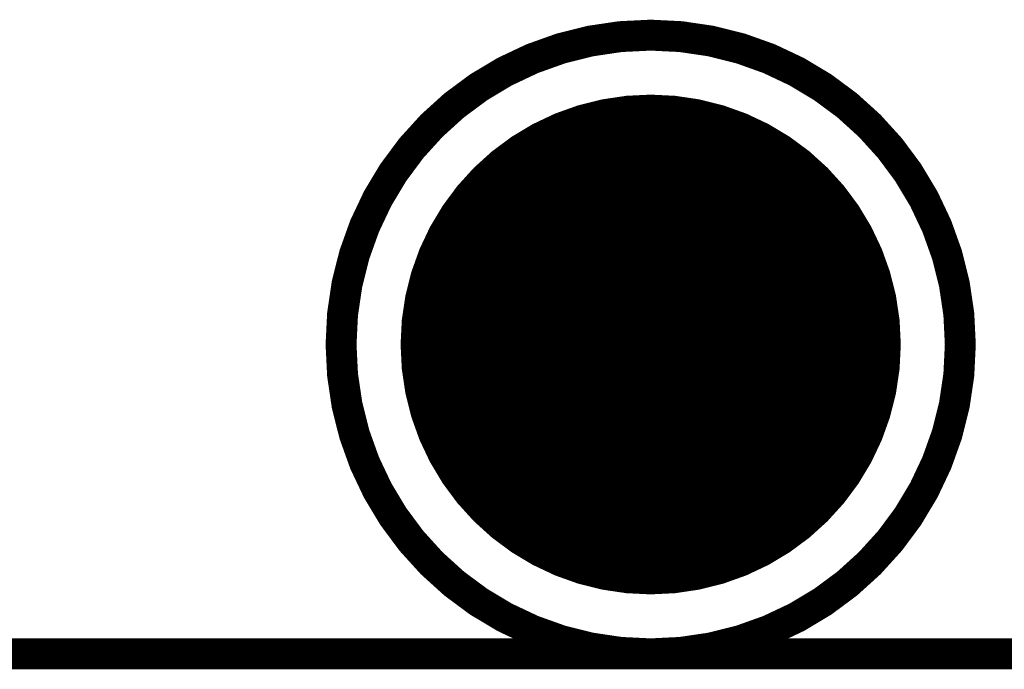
# Model space of a CAD drawing. Header units: millimetres. Extents: x 1.79 to 6.42, y 2.45 to 4.75.
# Tile 2 of 34: x 2.1 to 2.41, y 2.46 to 2.67. Entities that reach past the tile are written whole.
import ezdxf

# ---------------------------------------------------------------- set-up
doc = ezdxf.new("R2010")
doc.units = ezdxf.units.MM
doc.header["$MEASUREMENT"] = 0
for name, color, linetype in [('BottomLayer', 5, 'Continuous'), ('BottomSolder', 6, 'Continuous'), ('MultiLayer', 9, 'Continuous'), ('PadHoleLayer', 156, 'Continuous'), ('TopLayer', 1, 'Continuous'), ('TopOverlay', 2, 'Continuous'), ('TopSolder', 216, 'Continuous')]:
    doc.layers.add(name, color=color, linetype=linetype)

msp = doc.modelspace()

# ---------------------------------------------------------------- linework, layer by layer
at = {"layer": 'BottomLayer', "const_width": 0.07677}
msp.add_lwpolyline([(2.26161, 2.57, 1), (2.33839, 2.57, 1)], format="xyb", close=True, dxfattribs=at)
at = {"layer": 'BottomSolder', "const_width": 0.08077}
msp.add_lwpolyline([(2.25961, 2.57, 1), (2.34039, 2.57, 1)], format="xyb", close=True, dxfattribs=at)
at = {"layer": 'MultiLayer', "const_width": 0.07677}
msp.add_lwpolyline([(2.26161, 2.57, 1), (2.33839, 2.57, 1)], format="xyb", close=True, dxfattribs=at)
at = {"layer": 'PadHoleLayer', "const_width": 0.05906}
msp.add_lwpolyline([(2.27047, 2.57, 1), (2.32953, 2.57, 1)], format="xyb", close=True, dxfattribs=at)
at = {"layer": 'TopLayer', "const_width": 0.07677}
msp.add_lwpolyline([(2.26161, 2.57, 1), (2.33839, 2.57, 1)], format="xyb", close=True, dxfattribs=at)
at = {"layer": 'TopOverlay'}
for points, const_width in [([(2.4, 2.57, 1), (2.2, 2.57, 1)], 0.01), ([(2.1975, 2.57, 1), (2.2025, 2.57, 1)], 0.005), ([(2.3975, 2.57, 1), (2.4025, 2.57, 1)], 0.005)]:
    msp.add_lwpolyline(points, format="xyb", close=True, dxfattribs=dict(at, const_width=const_width))
at = {"layer": 'TopOverlay', "const_width": 0.01}
msp.add_lwpolyline([(1.795, 2.47), (3.295, 2.47)], dxfattribs=at)
at = {"layer": 'TopSolder', "const_width": 0.08077}
msp.add_lwpolyline([(2.25961, 2.57, 1), (2.34039, 2.57, 1)], format="xyb", close=True, dxfattribs=at)

doc.saveas('drawing.dxf')
